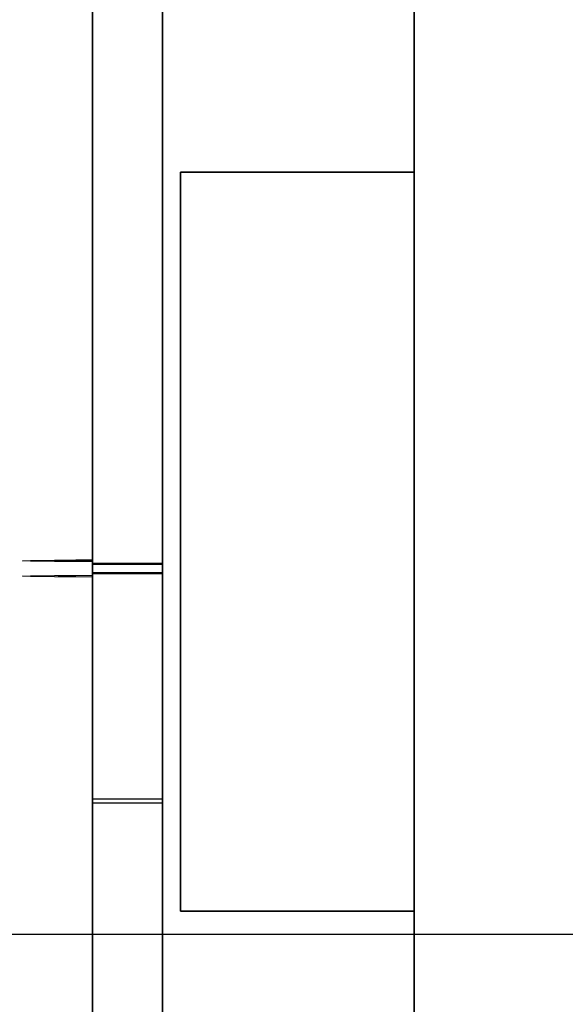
# Model space of a CAD drawing. Header units: millimetres. Extents: x 0 to 1524, y 0 to 1016.
# Tile 41 of 256: x 157.65 to 158.82, y 410.96 to 413.07. Entities that reach past the tile are written whole.
import ezdxf

# ---------------------------------------------------------------- set-up
doc = ezdxf.new("R2010")
doc.units = ezdxf.units.MM
doc.header["$LTSCALE"] = 83.82
doc.layers.get('0').update_dxf_attribs({"linetype": 'CONTINUOUS'})
doc.styles.get("Standard").update_dxf_attribs({"font": 'txt', "width": 0.8})
doc.dimstyles.new('DIMSTYLE_1', dxfattribs={"dimtxt": 15, "dimasz": 12, "dimexe": 0.18, "dimexo": 0.0625, "dimgap": 0.09, "dimtad": 1, "dimzin": 0, "dimdsep": 46, "dimtxsty": 'STANDARD', "dimblk": 'CLOSED', "dimblk1": 'CLOSED', "dimblk2": 'CLOSED', "dimcen": 0.09, "dimadec": 0, "dimazin": 0, "dimtp": 0.01, "dimtm": 0.01, "dimtfac": 1, "dimtofl": 0, "dimtmove": 0, "dimatfit": 3, "dimldrblk": 'CLOSED', "dimfxl": 1, "dimtolj": 1, "dimtzin": 0, "dimarcsym": 0})

# ---------------------------------------------------------------- blocks, each defined once
blk = doc.blocks.new('_CLOSED')
at = {"color": 0, "linetype": 'BYBLOCK'}
for p, q in [((0, 0), (-1, 0.20833)), ((-1, 0.20833), (-1, -0.20833)), ((-1, -0.20833), (0, 0)), ((-1, 0), (0, 0))]:
    blk.add_line(p, q, dxfattribs=at)
blk = doc.blocks.new('*D4')
at = {"color": 2, "linetype": 'CONTINUOUS'}
for p, q in [((230.4937, 451.2067), (62.2275, 451.2067)), ((63.2275, 451.2067), (63.2275, 415.0317)), ((63.2275, 378.8567), (63.2275, 415.0317)), ((168.9687, 378.8567), (62.2275, 378.8567))]:
    blk.add_line(p, q, dxfattribs=at)
at = {"color": 2, "linetype": 'CONTINUOUS', "xscale": 12, "yscale": 12, "zscale": 12}
for p, rotation in [((63.2275, 451.2067), 90), ((63.2275, 378.8567), 270)]:
    blk.add_blockref('_CLOSED', p, dxfattribs=dict(at, rotation=rotation))

msp = doc.modelspace()

# ---------------------------------------------------------------- linework, layer by layer
at = {"color": 7, "linetype": 'CONTINUOUS'}
for p, q in [((158.4937, 417.7067), (158.4937, 411.1067)), ((158.4937, 411.1067), (158.4937, 417.7067)), ((158.4937, 417.7067), (158.4937, 411.1067)), ((158.4937, 411.1067), (158.4937, 417.7067)), ((158.4937, 417.7067), (158.4937, 411.1067)), ((158.4937, 411.1067), (158.4937, 417.7067)), ((158.4937, 417.7067), (158.4937, 411.1067)), ((158.4937, 411.1067), (158.4937, 417.7067)), ((157.9937, 412.7401), (157.9937, 411.1567)), ((158.4937, 412.7401), (157.9937, 412.7401)), ((157.9937, 411.1567), (157.9937, 412.7401)), ((157.9937, 412.7401), (158.4937, 412.7401)), ((157.9937, 412.7401), (157.9937, 411.1567)), ((158.4937, 412.7401), (157.9937, 412.7401)), ((157.9937, 411.1567), (157.9937, 412.7401)), ((157.9937, 412.7401), (158.4937, 412.7401)), ((157.9937, 412.7401), (157.9937, 411.1567)), ((158.4937, 412.7401), (157.9937, 412.7401)), ((157.9937, 411.1567), (157.9937, 412.7401)), ((157.9937, 412.7401), (158.4937, 412.7401)), ((157.9937, 412.7401), (157.9937, 411.1567)), ((158.4937, 412.7401), (157.9937, 412.7401)), ((157.9937, 411.1567), (157.9937, 412.7401)), ((157.9937, 412.7401), (158.4937, 412.7401)), ((158.4937, 411.1567), (158.4937, 412.7401)), ((158.4937, 412.7401), (158.4937, 411.1567)), ((158.4937, 411.1567), (158.4937, 412.7401)), ((158.4937, 412.7401), (158.4937, 411.1567)), ((158.4937, 411.1567), (158.4937, 412.7401)), ((158.4937, 412.7401), (158.4937, 411.1567)), ((158.4937, 411.1567), (158.4937, 412.7401)), ((158.4937, 412.7401), (158.4937, 411.1567)), ((157.9937, 411.1567), (158.4937, 411.1567)), ((158.4937, 411.1567), (157.9937, 411.1567)), ((157.9937, 411.1567), (158.4937, 411.1567)), ((158.4937, 411.1567), (157.9937, 411.1567)), ((157.9937, 411.1567), (158.4937, 411.1567)), ((158.4937, 411.1567), (157.9937, 411.1567)), ((157.9937, 411.1567), (158.4937, 411.1567)), ((158.4937, 411.1567), (157.9937, 411.1567)), ((158.4937, 411.1067), (158.4937, 410.0067)), ((158.4937, 410.0067), (158.4937, 411.1067)), ((158.4937, 411.1067), (158.4937, 410.0067)), ((158.4937, 410.0067), (158.4937, 411.1067)), ((158.4937, 411.1067), (158.4937, 410.0067)), ((158.4937, 410.0067), (158.4937, 411.1067)), ((158.4937, 411.1067), (158.4937, 410.0067)), ((158.4937, 410.0067), (158.4937, 411.1067))]:
    msp.add_line(p, q, dxfattribs=at)
at = {"color": 6, "linetype": 'CONTINUOUS'}
for p, q in [((157.8051, 413.461), (157.8051, 410.4626)), ((157.8051, 411.9096), (157.8051, 413.4595)), ((157.8051, 413.4589), (157.8051, 411.9089)), ((157.8051, 411.9063), (157.8051, 413.4562)), ((157.8051, 413.4555), (157.8051, 411.9056)), ((157.8051, 411.9013), (157.8051, 413.4541)), ((157.8051, 413.4278), (157.8051, 411.8807)), ((157.8051, 411.8764), (157.8051, 413.4263)), ((157.8051, 413.4256), (157.8051, 411.8757)), ((157.8051, 411.873), (157.8051, 413.423)), ((157.8051, 413.4223), (157.8051, 411.8724)), ((157.8051, 410.4194), (157.8051, 413.4208)), ((157.9551, 413.3125), (157.9551, 410.4626)), ((157.9551, 411.9013), (157.9551, 413.3026)), ((157.9551, 413.2793), (157.9551, 411.8807)), ((157.9551, 410.4194), (157.9551, 413.2694)), ((157.8051, 411.9096), (157.8051, 411.9089)), ((157.8051, 411.9063), (157.8051, 411.9056)), ((157.8051, 411.8999), (157.8051, 411.9026)), ((157.8051, 411.9026), (157.9551, 411.9026)), ((157.8051, 411.8999), (157.9551, 411.8999)), ((157.9551, 411.9026), (157.9551, 411.8999)), ((157.8051, 411.8793), (157.8051, 411.882)), ((157.8051, 411.882), (157.9551, 411.882)), ((157.8051, 411.8807), (157.8051, 408.9797)), ((157.9551, 411.8793), (157.8051, 411.8793)), ((157.8051, 411.8764), (157.8051, 411.8757)), ((157.8051, 411.873), (157.8051, 411.8724)), ((157.9551, 411.882), (157.9551, 411.8793)), ((157.9551, 411.8807), (157.9551, 409.1297)), ((157.8051, 411.3883), (157.8051, 411.3966)), ((157.9551, 411.3966), (157.8051, 411.3966)), ((157.8051, 409.8884), (157.8051, 411.3883)), ((157.9551, 411.3883), (157.8051, 411.3883)), ((157.9551, 411.3883), (157.9551, 411.3966)), ((157.9551, 409.8884), (157.9551, 411.3883)), ((159.4437, 411.1067), (156.1437, 411.1067)), ((159.4437, 411.1067), (156.1437, 411.1067)), ((159.4437, 411.1067), (156.1437, 411.1067)), ((159.4437, 411.1067), (156.1437, 411.1067)), ((159.4437, 411.1067), (156.1437, 411.1067)), ((159.4437, 411.1067), (156.1437, 411.1067)), ((159.4437, 411.1067), (156.1437, 411.1067)), ((159.4437, 411.1067), (156.1437, 411.1067)), ((158.4937, 411.1067), (156.6437, 411.1067)), ((158.4937, 411.1067), (156.6437, 411.1067)), ((158.4937, 411.1067), (156.6437, 411.1067)), ((158.4937, 411.1067), (156.6437, 411.1067)), ((158.4937, 411.1067), (156.6437, 411.1067)), ((158.4937, 411.1067), (156.6437, 411.1067)), ((158.4937, 411.1067), (156.6437, 411.1067)), ((158.4937, 411.1067), (156.6437, 411.1067)), ((159.4437, 411.1067), (158.4937, 411.1067)), ((159.4437, 411.1067), (158.4937, 411.1067)), ((159.4437, 411.1067), (158.4937, 411.1067)), ((159.4437, 411.1067), (158.4937, 411.1067)), ((159.4437, 411.1067), (158.4937, 411.1067)), ((159.4437, 411.1067), (158.4937, 411.1067)), ((159.4437, 411.1067), (158.4937, 411.1067)), ((159.4437, 411.1067), (158.4937, 411.1067))]:
    msp.add_line(p, q, dxfattribs=at)
for points in [[(157.8051, 411.9056), (157.7242, 411.9061), (157.6727, 411.9068), (157.6551, 411.9076), (157.6727, 411.9083), (157.7242, 411.909), (157.8051, 411.9096)], [(157.8051, 411.9089), (157.7692, 411.9086), (157.7445, 411.9082), (157.7318, 411.9078), (157.7317, 411.9074), (157.7442, 411.907), (157.7688, 411.9066), (157.8051, 411.9063)], [(157.8051, 411.3966), (157.8051, 411.4069), (157.8051, 411.4358), (157.8051, 411.4823), (157.8051, 411.5458), (157.8051, 411.6217), (157.8051, 411.7081), (157.8051, 411.8034), (157.8051, 411.9013)], [(157.9551, 411.3966), (157.9551, 411.4069), (157.9551, 411.4358), (157.9551, 411.4823), (157.9551, 411.5458), (157.9551, 411.6217), (157.9551, 411.7081), (157.9551, 411.8034), (157.9551, 411.9013)], [(157.8051, 411.8724), (157.7242, 411.8729), (157.6727, 411.8736), (157.6551, 411.8744), (157.6727, 411.8751), (157.7242, 411.8758), (157.8051, 411.8764)], [(157.8051, 411.8757), (157.7692, 411.8753), (157.7445, 411.875), (157.7318, 411.8746), (157.7317, 411.8742), (157.7442, 411.8738), (157.7688, 411.8734), (157.8051, 411.873)]]:
    msp.add_lwpolyline(points, dxfattribs=at)

# ---------------------------------------------------------------- dimensions: what is measured, and where the dimension line sits
at = {"color": 2, "linetype": 'CONTINUOUS'}
dim = msp.add_linear_dim(base=(63.2275, 451.2067), p1=(168.9687, 378.8567), p2=(230.4937, 451.2067), angle=90, dimstyle='DIMSTYLE_1', dxfattribs=at)
dim.commit()
dim.dimension.update_dxf_attribs({"geometry": '*D4', "text_midpoint": (59.4775, 385.0317), "dimtype": 160})

doc.saveas('drawing.dxf')
